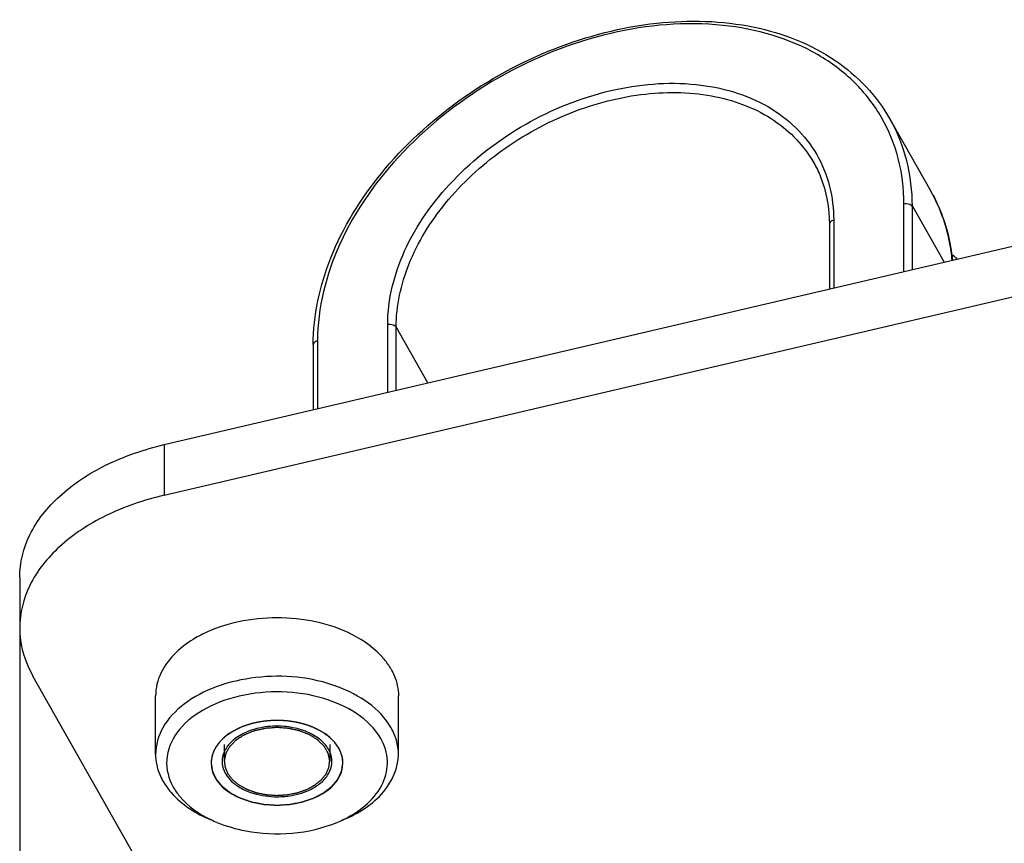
# Model space of a CAD drawing. Header units: millimetres. Extents: x 0 to 8410, y 0 to 5940.
# Tile 3 of 122: x 2666 to 2710, y 4137 to 4174. Entities that reach past the tile are written whole.
import ezdxf

# ---------------------------------------------------------------- set-up
doc = ezdxf.new("R2010")
doc.units = ezdxf.units.MM
doc.header["$LTSCALE"] = 462.55
doc.layers.get('0').update_dxf_attribs({"linetype": 'CONTINUOUS'})
for name, color, linetype in [('204102000021_DXF_DIMENSION', 7, 'CONTINUOUS'), ('304105000076DXF_CONTINUOUS_LINE', 7, 'CONTINUOUS'), ('304109000014DXF_CONTINUOUS_LINE', 7, 'CONTINUOUS'), ('501023000027DXF_CONTINUOUS_LINE', 7, 'CONTINUOUS')]:
    doc.layers.add(name, color=color, linetype=linetype)
doc.styles.get("Standard").update_dxf_attribs({"font": 'txt', "width": 0.7})
doc.dimstyles.new('DIMSTYLE_2', dxfattribs={"dimtxt": 65, "dimasz": 50, "dimexe": 1, "dimexo": 0, "dimgap": 1.625, "dimtad": 1, "dimdec": 0, "dimdsep": 46, "dimtxsty": 'Standard', "dimblk": '_FILLED', "dimblk1": '_FILLED', "dimblk2": '_FILLED', "dimcen": 0.09, "dimclrt": 5, "dimazin": 2, "dimtp": 0.5, "dimtm": 0.5, "dimtfac": 1, "dimtdec": 0, "dimtofl": 0, "dimtmove": 0, "dimatfit": 3, "dimldrblk": '_FILLED', "dimfxl": 0, "dimtolj": 1, "dimarcsym": 0})

# ---------------------------------------------------------------- blocks, each defined once
blk = doc.blocks.new('_FILLED')
at = {"color": 0, "linetype": 'ByBlock'}
blk.add_solid([(0, 0), (-1, 0.17), (-1, -0.17)], dxfattribs=at)
blk = doc.blocks.new('*D35')
at = {"layer": '204102000021_DXF_DIMENSION', "color": 2, "linetype": 'Continuous'}
for p, q in [((2665.588, 4148.689), (2665.588, 3811.174)), ((2945.767, 3876.758), (2945.767, 3811.174)), ((2665.588, 3821.174), (2805.677, 3821.174)), ((2945.767, 3821.174), (2805.677, 3821.174))]:
    blk.add_line(p, q, dxfattribs=at)
at = {"layer": '204102000021_DXF_DIMENSION', "color": 2, "linetype": 'Continuous', "xscale": 50, "yscale": 50, "zscale": 50, "rotation": 180}
blk.add_blockref('_FILLED', (2665.588, 3821.174), dxfattribs=at)
at = {"layer": '204102000021_DXF_DIMENSION', "color": 2, "linetype": 'Continuous', "xscale": 50, "yscale": 50, "zscale": 50}
blk.add_blockref('_FILLED', (2945.767, 3821.174), dxfattribs=at)

msp = doc.modelspace()

# ---------------------------------------------------------------- linework, layer by layer
at = {"layer": '304105000076DXF_CONTINUOUS_LINE', "color": 7, "linetype": 'Continuous'}
for p, q in [((2672.168, 4154.729), (2714.454, 4164.622)), ((2672.168, 4152.431), (2714.454, 4162.324)), ((2665.588, 4148.689), (2665.588, 4146.391)), ((2670.847, 4135.97), (2666.191, 4144.193)), ((2671.773, 4140.628), (2671.773, 4143.294)), ((2682.823, 4140.628), (2682.823, 4143.294))]:
    msp.add_line(p, q, dxfattribs=at)
at = {"layer": '304105000076DXF_CONTINUOUS_LINE', "color": 9, "linetype": 'Continuous'}
msp.add_line((2672.168, 4154.729), (2672.168, 4152.431), dxfattribs=at)
at = {"layer": '304105000076DXF_CONTINUOUS_LINE', "color": 7, "linetype": 'Continuous'}
for centre, radius, start, end in [((2675.487, 4142.375), 4.014, 132.1409, 133.6202), ((2677.05, 4138.542), 3.598, 109.9019, 112.6159), ((2677.547, 4138.542), 3.598, 67.3841, 70.0981), ((2676.75, 4142.782), 5.683, 244.3575, 247.3891), ((2677.851, 4142.772), 5.673, 292.6065, 295.6537)]:
    msp.add_arc(centre, radius, start, end, dxfattribs=at)
for points, knots in [([(2665.588, 4148.689), (2665.588, 4149.352), (2665.949, 4150.765), (2667.396, 4152.545), (2669.542, 4153.932), (2671.25, 4154.515), (2672.168, 4154.729)], [0, 0, 0, 0, 0.207884, 0.439108, 0.704162, 1, 1, 1, 1]), ([(2672.168, 4152.431), (2671.25, 4152.216), (2669.542, 4151.633), (2667.396, 4150.247), (2665.949, 4148.467), (2665.588, 4147.054), (2665.588, 4146.391)], [0, 0, 0, 0, 0.295838, 0.560892, 0.792116, 1, 1, 1, 1]), ([(2680.7, 4146.093), (2679.663, 4146.613), (2677.302, 4147.077), (2674.941, 4146.615), (2673.903, 4146.096)], [0, 0, 0, 0, 0.49993, 1, 1, 1, 1]), ([(2665.588, 4146.391), (2665.588, 4146.204), (2665.64, 4145.439), (2665.907, 4144.695), (2666.191, 4144.193)], [0, 0, 0, 0, 0.244703, 1, 1, 1, 1]), ([(2673.903, 4146.096), (2673.799, 4146.044), (2673.406, 4145.832), (2673.038, 4145.572), (2672.794, 4145.351)], [0, 0, 0, 0, 0.261688, 1, 1, 1, 1]), ([(2682.49, 4144.509), (2682.4, 4144.669), (2681.936, 4145.33), (2681.254, 4145.814), (2680.7, 4146.093)], [0, 0, 0, 0, 0.228268, 1, 1, 1, 1]), ([(2672.718, 4145.28), (2672.433, 4145.009), (2671.959, 4144.405), (2671.773, 4143.65), (2671.773, 4143.294)], [0, 0, 0, 0, 0.52539, 1, 1, 1, 1]), ([(2682.49, 4144.509), (2682.544, 4144.414), (2682.731, 4144.035), (2682.823, 4143.607), (2682.823, 4143.294)], [0, 0, 0, 0, 0.259362, 1, 1, 1, 1]), ([(2682.49, 4141.843), (2681.988, 4142.731), (2679.894, 4144.068), (2676.954, 4144.327), (2674.568, 4143.797), (2673.08, 4143.029), (2672.043, 4141.956), (2671.773, 4141.048), (2671.773, 4140.628)], [0, 0, 0, 0, 0.234983, 0.522609, 0.664802, 0.793041, 0.903289, 1, 1, 1, 1]), ([(2682.02, 4141.35), (2681.499, 4142.271), (2679.831, 4143.214), (2677.52, 4143.549), (2675.609, 4143.373), (2673.936, 4142.752), (2672.698, 4141.752), (2672.131, 4140.41), (2672.366, 4139.512), (2672.576, 4139.141)], [0, 0, 0, 0, 0.244505, 0.393024, 0.543039, 0.681644, 0.800418, 0.901325, 1, 1, 1, 1]), ([(2675.666, 4141.864), (2675.29, 4141.707), (2674.633, 4141.312), (2674.298, 4140.576), (2674.298, 4140.245)], [0, 0, 0, 0, 0.552462, 1, 1, 1, 1]), ([(2680.298, 4140.245), (2680.298, 4140.576), (2679.964, 4141.312), (2679.306, 4141.707), (2678.93, 4141.864)], [0, 0, 0, 0, 0.447538, 1, 1, 1, 1]), ([(2682.823, 4140.628), (2682.823, 4140.941), (2682.731, 4141.369), (2682.544, 4141.748), (2682.49, 4141.843)], [0, 0, 0, 0, 0.740573, 1, 1, 1, 1]), ([(2680.307, 4137.658), (2680.708, 4137.851), (2681.42, 4138.303), (2682.173, 4139.247), (2682.416, 4140.349), (2682.193, 4141.045), (2682.02, 4141.35)], [0, 0, 0, 0, 0.291106, 0.543514, 0.770291, 1, 1, 1, 1]), ([(2671.773, 4140.628), (2671.773, 4140.316), (2671.865, 4139.888), (2672.053, 4139.509), (2672.107, 4139.414)], [0, 0, 0, 0, 0.740573, 1, 1, 1, 1]), ([(2680.304, 4137.649), (2680.997, 4137.937), (2682.207, 4138.664), (2682.823, 4140.021), (2682.823, 4140.628)], [0, 0, 0, 0, 0.552473, 1, 1, 1, 1]), ([(2672.107, 4139.414), (2672.212, 4139.228), (2672.771, 4138.456), (2673.616, 4137.931), (2674.293, 4137.649)], [0, 0, 0, 0, 0.225363, 1, 1, 1, 1]), ([(2672.576, 4139.141), (2672.662, 4138.99), (2673.104, 4138.364), (2673.76, 4137.913), (2674.29, 4137.658)], [0, 0, 0, 0, 0.227561, 1, 1, 1, 1]), ([(2674.565, 4137.535), (2674.985, 4137.36), (2676.764, 4136.848), (2678.747, 4137), (2680.032, 4137.535)], [0, 0, 0, 0, 0.246213, 1, 1, 1, 1])]:
    msp.add_open_spline(points, degree=3, knots=knots, dxfattribs=at)
for points in [[(2678.771, 4141.925), (2677.848, 4142.26), (2676.749, 4142.26), (2675.825, 4141.925)], [(2674.298, 4140.245), (2674.298, 4139.057), (2677.298, 4137.578), (2680.298, 4139.057), (2680.298, 4140.245)]]:
    msp.add_open_spline(points, degree=3, dxfattribs=at)
at = {"layer": '304105000076DXF_CONTINUOUS_LINE', "color": 2, "linetype": 'Continuous'}
for points, knots in [([(2676.526, 4142.109), (2676.512, 4142.106), (2676.484, 4142.101), (2676.45, 4142.095), (2676.422, 4142.09), (2676.393, 4142.084), (2676.355, 4142.076), (2676.311, 4142.066), (2676.266, 4142.056), (2676.23, 4142.047), (2676.201, 4142.04), (2676.178, 4142.034), (2676.159, 4142.029), (2676.132, 4142.022), (2676.105, 4142.014), (2676.079, 4142.007), (2676.051, 4141.999), (2676.016, 4141.988), (2675.973, 4141.975), (2675.917, 4141.957), (2675.874, 4141.942), (2675.846, 4141.933)], [0, 0, 0, 0, 0.0625, 0.125, 0.15625, 0.1875, 0.25, 0.3125, 0.375, 0.4375, 0.46875, 0.5, 0.53125, 0.5625, 0.625, 0.65625, 0.6875, 0.75, 0.8125, 0.875, 1, 1, 1, 1]), ([(2677.303, 4142.174), (2677.288, 4142.174), (2677.256, 4142.173), (2677.217, 4142.173), (2677.186, 4142.172), (2677.152, 4142.171), (2677.11, 4142.169), (2677.067, 4142.168), (2677.034, 4142.166), (2677.003, 4142.164), (2676.972, 4142.162), (2676.94, 4142.16), (2676.917, 4142.158), (2676.892, 4142.156), (2676.858, 4142.152), (2676.825, 4142.149), (2676.79, 4142.146), (2676.759, 4142.142), (2676.721, 4142.137), (2676.682, 4142.133), (2676.651, 4142.128), (2676.617, 4142.123), (2676.576, 4142.117), (2676.543, 4142.111), (2676.526, 4142.109)], [0, 0, 0, 0, 0.0625, 0.125, 0.15625, 0.1875, 0.25, 0.3125, 0.34375, 0.375, 0.4375, 0.46875, 0.5, 0.53125, 0.5625, 0.625, 0.65625, 0.6875, 0.75, 0.8125, 0.84375, 0.875, 0.9375, 1, 1, 1, 1]), ([(2678.078, 4142.108), (2678.048, 4142.112), (2678.002, 4142.12), (2677.941, 4142.129), (2677.895, 4142.135), (2677.856, 4142.14), (2677.825, 4142.144), (2677.791, 4142.147), (2677.757, 4142.151), (2677.724, 4142.154), (2677.698, 4142.157), (2677.675, 4142.158), (2677.644, 4142.161), (2677.613, 4142.163), (2677.582, 4142.165), (2677.548, 4142.167), (2677.506, 4142.169), (2677.455, 4142.171), (2677.387, 4142.173), (2677.337, 4142.173), (2677.303, 4142.174)], [0, 0, 0, 0, 0.125, 0.1875, 0.25, 0.3125, 0.34375, 0.375, 0.4375, 0.46875, 0.5, 0.53125, 0.5625, 0.625, 0.65625, 0.6875, 0.75, 0.8125, 0.875, 1, 1, 1, 1]), ([(2678.751, 4141.933), (2678.738, 4141.937), (2678.712, 4141.946), (2678.68, 4141.957), (2678.655, 4141.965), (2678.628, 4141.974), (2678.592, 4141.985), (2678.556, 4141.996), (2678.528, 4142.004), (2678.502, 4142.011), (2678.476, 4142.019), (2678.449, 4142.026), (2678.43, 4142.032), (2678.407, 4142.037), (2678.378, 4142.044), (2678.349, 4142.051), (2678.319, 4142.059), (2678.292, 4142.065), (2678.264, 4142.071), (2678.237, 4142.077), (2678.22, 4142.08), (2678.207, 4142.083), (2678.191, 4142.086), (2678.164, 4142.091), (2678.125, 4142.099), (2678.094, 4142.105), (2678.078, 4142.108)], [0, 0, 0, 0, 0.0625, 0.125, 0.15625, 0.1875, 0.25, 0.3125, 0.34375, 0.375, 0.4375, 0.46875, 0.5, 0.53125, 0.5625, 0.625, 0.65625, 0.6875, 0.75, 0.78125, 0.8125, 0.828125, 0.84375, 0.875, 0.9375, 1, 1, 1, 1]), ([(2675.674, 4141.867), (2675.625, 4141.843), (2675.552, 4141.807), (2675.455, 4141.759), (2675.394, 4141.729), (2675.345, 4141.705), (2675.315, 4141.689), (2675.293, 4141.679), (2675.281, 4141.673), (2675.271, 4141.665), (2675.257, 4141.656), (2675.225, 4141.634), (2675.177, 4141.601), (2675.113, 4141.557), (2675.049, 4141.512), (2675, 4141.479), (2674.968, 4141.457), (2674.955, 4141.448), (2674.944, 4141.441), (2674.935, 4141.432), (2674.92, 4141.417), (2674.898, 4141.396), (2674.864, 4141.363), (2674.821, 4141.321), (2674.777, 4141.279), (2674.743, 4141.245), (2674.717, 4141.22), (2674.695, 4141.199), (2674.68, 4141.184), (2674.672, 4141.175), (2674.664, 4141.169), (2674.66, 4141.162), (2674.654, 4141.153), (2674.643, 4141.138), (2674.628, 4141.115), (2674.609, 4141.088), (2674.584, 4141.052), (2674.553, 4141.007), (2674.522, 4140.962), (2674.497, 4140.925), (2674.481, 4140.903), (2674.47, 4140.887), (2674.464, 4140.878), (2674.461, 4140.868), (2674.456, 4140.856), (2674.444, 4140.827), (2674.427, 4140.783), (2674.403, 4140.724), (2674.38, 4140.665), (2674.362, 4140.621), (2674.35, 4140.592), (2674.346, 4140.58), (2674.341, 4140.57), (2674.339, 4140.56), (2674.337, 4140.543), (2674.334, 4140.517), (2674.329, 4140.477), (2674.322, 4140.427), (2674.312, 4140.346), (2674.304, 4140.286), (2674.298, 4140.245)], [0, 0, 0, 0, 0.0625, 0.09375, 0.125, 0.140625, 0.15625, 0.164062, 0.167969, 0.171875, 0.179688, 0.1875, 0.21875, 0.25, 0.28125, 0.3125, 0.320312, 0.328125, 0.332031, 0.335938, 0.34375, 0.359375, 0.375, 0.40625, 0.4375, 0.453125, 0.46875, 0.484375, 0.492188, 0.496094, 0.5, 0.503906, 0.507812, 0.515625, 0.53125, 0.546875, 0.5625, 0.59375, 0.625, 0.640625, 0.65625, 0.664062, 0.667969, 0.671875, 0.679688, 0.6875, 0.71875, 0.75, 0.78125, 0.8125, 0.820312, 0.828125, 0.832031, 0.835938, 0.84375, 0.859375, 0.875, 0.90625, 0.9375, 1, 1, 1, 1]), ([(2675.846, 4141.933), (2675.833, 4141.928), (2675.805, 4141.918), (2675.771, 4141.905), (2675.744, 4141.895), (2675.727, 4141.888), (2675.716, 4141.884), (2675.709, 4141.881), (2675.699, 4141.877), (2675.688, 4141.872), (2675.679, 4141.869), (2675.674, 4141.867)], [0, 0, 0, 0, 0.25, 0.5, 0.625, 0.75, 0.8125, 0.84375, 0.875, 0.9375, 1, 1, 1, 1]), ([(2678.923, 4141.867), (2678.909, 4141.872), (2678.883, 4141.883), (2678.849, 4141.896), (2678.822, 4141.906), (2678.805, 4141.913), (2678.794, 4141.917), (2678.786, 4141.92), (2678.776, 4141.924), (2678.765, 4141.928), (2678.755, 4141.931), (2678.751, 4141.933)], [0, 0, 0, 0, 0.25, 0.5, 0.625, 0.75, 0.8125, 0.84375, 0.875, 0.9375, 1, 1, 1, 1]), ([(2680.298, 4140.245), (2680.293, 4140.285), (2680.286, 4140.344), (2680.276, 4140.423), (2680.269, 4140.472), (2680.264, 4140.511), (2680.261, 4140.536), (2680.259, 4140.553), (2680.257, 4140.563), (2680.253, 4140.573), (2680.249, 4140.585), (2680.237, 4140.614), (2680.22, 4140.658), (2680.196, 4140.717), (2680.173, 4140.776), (2680.156, 4140.819), (2680.145, 4140.849), (2680.14, 4140.861), (2680.136, 4140.871), (2680.13, 4140.88), (2680.119, 4140.896), (2680.103, 4140.919), (2680.078, 4140.956), (2680.046, 4141.002), (2680.015, 4141.049), (2679.989, 4141.086), (2679.97, 4141.113), (2679.954, 4141.136), (2679.943, 4141.152), (2679.937, 4141.162), (2679.933, 4141.169), (2679.926, 4141.175), (2679.918, 4141.183), (2679.903, 4141.197), (2679.882, 4141.218), (2679.856, 4141.243), (2679.823, 4141.276), (2679.781, 4141.317), (2679.738, 4141.358), (2679.705, 4141.391), (2679.683, 4141.412), (2679.669, 4141.427), (2679.66, 4141.435), (2679.649, 4141.442), (2679.636, 4141.451), (2679.604, 4141.473), (2679.556, 4141.507), (2679.492, 4141.551), (2679.428, 4141.595), (2679.38, 4141.629), (2679.348, 4141.651), (2679.334, 4141.66), (2679.324, 4141.668), (2679.312, 4141.674), (2679.29, 4141.685), (2679.259, 4141.7), (2679.209, 4141.725), (2679.147, 4141.756), (2679.047, 4141.805), (2678.972, 4141.842), (2678.923, 4141.867)], [0, 0, 0, 0, 0.0625, 0.09375, 0.125, 0.140625, 0.15625, 0.164062, 0.167969, 0.171875, 0.179688, 0.1875, 0.21875, 0.25, 0.28125, 0.3125, 0.320312, 0.328125, 0.332031, 0.335938, 0.34375, 0.359375, 0.375, 0.40625, 0.4375, 0.453125, 0.46875, 0.484375, 0.492188, 0.496094, 0.5, 0.503906, 0.507812, 0.515625, 0.53125, 0.546875, 0.5625, 0.59375, 0.625, 0.640625, 0.65625, 0.664062, 0.667969, 0.671875, 0.679688, 0.6875, 0.71875, 0.75, 0.78125, 0.8125, 0.820312, 0.828125, 0.832031, 0.835938, 0.84375, 0.859375, 0.875, 0.90625, 0.9375, 1, 1, 1, 1]), ([(2674.298, 4140.245), (2674.303, 4140.214), (2674.313, 4140.152), (2674.325, 4140.074), (2674.334, 4140.011), (2674.34, 4139.972), (2674.345, 4139.941), (2674.348, 4139.918), (2674.351, 4139.898), (2674.353, 4139.885), (2674.355, 4139.877), (2674.355, 4139.871), (2674.358, 4139.865), (2674.362, 4139.858), (2674.368, 4139.845), (2674.377, 4139.826), (2674.387, 4139.803), (2674.401, 4139.773), (2674.419, 4139.736), (2674.44, 4139.691), (2674.461, 4139.646), (2674.479, 4139.608), (2674.493, 4139.578), (2674.504, 4139.556), (2674.512, 4139.537), (2674.518, 4139.524), (2674.522, 4139.516), (2674.524, 4139.51), (2674.529, 4139.505), (2674.535, 4139.498), (2674.545, 4139.486), (2674.559, 4139.469), (2674.576, 4139.448), (2674.599, 4139.421), (2674.628, 4139.386), (2674.662, 4139.344), (2674.697, 4139.303), (2674.725, 4139.268), (2674.748, 4139.241), (2674.765, 4139.22), (2674.78, 4139.203), (2674.79, 4139.19), (2674.795, 4139.184), (2674.799, 4139.178), (2674.806, 4139.174), (2674.813, 4139.167), (2674.827, 4139.157), (2674.847, 4139.141), (2674.87, 4139.123), (2674.902, 4139.098), (2674.941, 4139.067), (2674.988, 4139.03), (2675.036, 4138.993), (2675.083, 4138.956), (2675.122, 4138.925), (2675.149, 4138.903), (2675.165, 4138.891), (2675.176, 4138.881), (2675.191, 4138.875), (2675.21, 4138.864), (2675.243, 4138.847), (2675.29, 4138.822), (2675.347, 4138.792), (2675.403, 4138.762), (2675.46, 4138.733), (2675.516, 4138.703), (2675.564, 4138.678), (2675.596, 4138.66), (2675.615, 4138.651), (2675.629, 4138.642), (2675.646, 4138.638), (2675.667, 4138.63), (2675.705, 4138.617), (2675.758, 4138.599), (2675.823, 4138.576), (2675.887, 4138.554), (2675.952, 4138.532), (2676.016, 4138.51), (2676.07, 4138.491), (2676.108, 4138.478), (2676.129, 4138.471), (2676.145, 4138.465), (2676.163, 4138.462), (2676.186, 4138.457), (2676.227, 4138.449), (2676.285, 4138.438), (2676.355, 4138.424), (2676.425, 4138.41), (2676.495, 4138.396), (2676.565, 4138.383), (2676.624, 4138.371), (2676.665, 4138.363), (2676.688, 4138.359), (2676.705, 4138.354), (2676.724, 4138.354), (2676.749, 4138.352), (2676.792, 4138.35), (2676.854, 4138.346), (2676.928, 4138.341), (2677.002, 4138.336), (2677.076, 4138.331), (2677.15, 4138.327), (2677.212, 4138.323), (2677.255, 4138.32), (2677.28, 4138.318), (2677.298, 4138.316), (2677.317, 4138.318), (2677.341, 4138.32), (2677.383, 4138.323), (2677.444, 4138.326), (2677.517, 4138.331), (2677.59, 4138.335), (2677.663, 4138.34), (2677.735, 4138.345), (2677.796, 4138.349), (2677.839, 4138.351), (2677.863, 4138.353), (2677.881, 4138.353), (2677.899, 4138.357), (2677.922, 4138.362), (2677.963, 4138.37), (2678.021, 4138.381), (2678.091, 4138.395), (2678.161, 4138.408), (2678.231, 4138.422), (2678.301, 4138.435), (2678.36, 4138.447), (2678.401, 4138.455), (2678.424, 4138.459), (2678.442, 4138.462), (2678.458, 4138.468), (2678.479, 4138.475), (2678.517, 4138.488), (2678.571, 4138.507), (2678.635, 4138.529), (2678.7, 4138.551), (2678.765, 4138.573), (2678.829, 4138.595), (2678.883, 4138.614), (2678.921, 4138.626), (2678.942, 4138.634), (2678.959, 4138.639), (2678.973, 4138.647), (2678.992, 4138.657), (2679.026, 4138.675), (2679.074, 4138.7), (2679.131, 4138.73), (2679.189, 4138.761), (2679.247, 4138.791), (2679.295, 4138.816), (2679.333, 4138.836), (2679.362, 4138.852), (2679.386, 4138.864), (2679.403, 4138.873), (2679.412, 4138.878), (2679.42, 4138.882), (2679.425, 4138.887), (2679.433, 4138.892), (2679.447, 4138.903), (2679.466, 4138.918), (2679.489, 4138.936), (2679.52, 4138.961), (2679.559, 4138.991), (2679.606, 4139.027), (2679.652, 4139.064), (2679.691, 4139.094), (2679.722, 4139.118), (2679.745, 4139.136), (2679.764, 4139.152), (2679.778, 4139.162), (2679.785, 4139.168), (2679.792, 4139.173), (2679.796, 4139.178), (2679.801, 4139.185), (2679.811, 4139.197), (2679.826, 4139.214), (2679.843, 4139.235), (2679.866, 4139.263), (2679.895, 4139.297), (2679.93, 4139.339), (2679.964, 4139.38), (2679.993, 4139.415), (2680.016, 4139.442), (2680.033, 4139.463), (2680.048, 4139.48), (2680.058, 4139.492), (2680.064, 4139.499), (2680.068, 4139.504), (2680.071, 4139.51), (2680.074, 4139.518), (2680.08, 4139.531), (2680.089, 4139.549), (2680.1, 4139.572), (2680.114, 4139.602), (2680.132, 4139.639), (2680.154, 4139.684), (2680.175, 4139.729), (2680.193, 4139.767), (2680.207, 4139.797), (2680.218, 4139.819), (2680.227, 4139.838), (2680.233, 4139.851), (2680.236, 4139.859), (2680.24, 4139.864), (2680.24, 4139.87), (2680.241, 4139.878), (2680.243, 4139.892), (2680.247, 4139.912), (2680.25, 4139.936), (2680.255, 4139.968), (2680.261, 4140.007), (2680.271, 4140.071), (2680.284, 4140.15), (2680.293, 4140.214), (2680.298, 4140.245)], [0, 0, 0, 0, 0.015625, 0.03125, 0.039062, 0.046875, 0.050781, 0.054688, 0.058594, 0.060547, 0.061523, 0.0625, 0.063477, 0.064453, 0.066406, 0.070312, 0.074219, 0.078125, 0.085938, 0.09375, 0.101562, 0.109375, 0.113281, 0.117188, 0.121094, 0.123047, 0.124023, 0.125, 0.125977, 0.126953, 0.128906, 0.132812, 0.136719, 0.140625, 0.148438, 0.15625, 0.164062, 0.171875, 0.175781, 0.179688, 0.183594, 0.185547, 0.186523, 0.1875, 0.188477, 0.189453, 0.191406, 0.195312, 0.199219, 0.203125, 0.210938, 0.21875, 0.226562, 0.234375, 0.242188, 0.246094, 0.248047, 0.25, 0.251953, 0.253906, 0.257812, 0.265625, 0.273438, 0.28125, 0.289062, 0.296875, 0.304688, 0.308594, 0.310547, 0.3125, 0.314453, 0.316406, 0.320312, 0.328125, 0.335938, 0.34375, 0.351562, 0.359375, 0.367188, 0.371094, 0.373047, 0.375, 0.376953, 0.378906, 0.382812, 0.390625, 0.398438, 0.40625, 0.414062, 0.421875, 0.429688, 0.433594, 0.435547, 0.4375, 0.439453, 0.441406, 0.445312, 0.453125, 0.460938, 0.46875, 0.476562, 0.484375, 0.492188, 0.496094, 0.498047, 0.5, 0.501953, 0.503906, 0.507812, 0.515625, 0.523438, 0.53125, 0.539062, 0.546875, 0.554688, 0.558594, 0.560547, 0.5625, 0.564453, 0.566406, 0.570312, 0.578125, 0.585938, 0.59375, 0.601562, 0.609375, 0.617188, 0.621094, 0.623047, 0.625, 0.626953, 0.628906, 0.632812, 0.640625, 0.648438, 0.65625, 0.664062, 0.671875, 0.679688, 0.683594, 0.685547, 0.6875, 0.689453, 0.691406, 0.695312, 0.703125, 0.710938, 0.71875, 0.726562, 0.734375, 0.738281, 0.742188, 0.746094, 0.748047, 0.749023, 0.75, 0.750977, 0.751953, 0.753906, 0.757812, 0.761719, 0.765625, 0.773438, 0.78125, 0.789062, 0.796875, 0.800781, 0.804688, 0.808594, 0.810547, 0.811523, 0.8125, 0.813477, 0.814453, 0.816406, 0.820312, 0.824219, 0.828125, 0.835938, 0.84375, 0.851562, 0.859375, 0.863281, 0.867188, 0.871094, 0.873047, 0.874023, 0.875, 0.875977, 0.876953, 0.878906, 0.882812, 0.886719, 0.890625, 0.898438, 0.90625, 0.914062, 0.921875, 0.925781, 0.929688, 0.933594, 0.935547, 0.936523, 0.9375, 0.938477, 0.939453, 0.941406, 0.945312, 0.949219, 0.953125, 0.960938, 0.96875, 0.984375, 1, 1, 1, 1])]:
    msp.add_open_spline(points, degree=3, knots=knots, dxfattribs=at)
at = {"layer": '304109000014DXF_CONTINUOUS_LINE', "color": 7, "linetype": 'Continuous'}
for p, q in [((2705.204, 4169.537), (2707.051, 4166.275)), ((2702.435, 4164.767), (2702.435, 4161.811)), ((2678.943, 4159.271), (2678.943, 4156.314))]:
    msp.add_line(p, q, dxfattribs=at)
at = {"layer": '304109000014DXF_CONTINUOUS_LINE', "color": 9, "linetype": 'Continuous'}
for p, q in [((2705.828, 4162.604), (2705.828, 4165.695)), ((2706.212, 4165.58), (2707.655, 4163.032)), ((2706.212, 4162.694), (2706.212, 4165.58)), ((2702.633, 4164.948), (2702.633, 4161.857)), ((2682.335, 4157.108), (2682.335, 4160.199)), ((2682.72, 4160.084), (2684.163, 4157.536)), ((2682.72, 4157.198), (2682.72, 4160.084)), ((2679.14, 4159.452), (2679.14, 4156.361))]:
    msp.add_line(p, q, dxfattribs=at)
at = {"layer": '304109000014DXF_CONTINUOUS_LINE', "color": 7, "linetype": 'Continuous'}
msp.add_arc((2702.79, 4156.793), 8.406, 49.5211, 51.7171, dxfattribs=at)
for points, knots in [([(2678.943, 4159.271), (2678.943, 4160.618), (2679.581, 4163.471), (2681.96, 4167.307), (2685.494, 4170.569), (2689.803, 4172.921), (2694.43, 4174.117), (2698.903, 4174.006), (2702.76, 4172.529), (2704.601, 4170.603), (2705.204, 4169.537)], [0, 0, 0, 0, 0.114795, 0.242249, 0.379531, 0.520143, 0.656478, 0.782366, 0.895622, 1, 1, 1, 1]), ([(2701.724, 4167.566), (2701.841, 4167.359), (2702.262, 4166.485), (2702.435, 4165.498), (2702.435, 4164.767)], [0, 0, 0, 0, 0.245233, 1, 1, 1, 1]), ([(2707.051, 4166.275), (2707.186, 4166.037), (2707.68, 4165.046), (2707.954, 4163.95), (2708.035, 4163.122)], [0, 0, 0, 0, 0.247632, 1, 1, 1, 1])]:
    msp.add_open_spline(points, degree=3, knots=knots, dxfattribs=at)
at = {"layer": '304109000014DXF_CONTINUOUS_LINE', "color": 9, "linetype": 'Continuous'}
for points, knots in [([(2705.828, 4165.695), (2705.828, 4166.388), (2705.666, 4167.759), (2704.893, 4169.668), (2703.626, 4171.295), (2701.3, 4173.039), (2697.408, 4174.137), (2692.299, 4173.675), (2687.253, 4171.651), (2682.951, 4168.333), (2679.972, 4164.174), (2679.14, 4160.957), (2679.14, 4159.452)], [0, 0, 0, 0, 0.054062, 0.106396, 0.158785, 0.212992, 0.330922, 0.464106, 0.606991, 0.749723, 0.882514, 1, 1, 1, 1]), ([(2682.335, 4160.199), (2682.335, 4161.344), (2682.968, 4163.791), (2685.234, 4166.954), (2688.506, 4169.477), (2692.343, 4171.019), (2696.231, 4171.364), (2699.682, 4170.405), (2702.124, 4168.094), (2702.633, 4165.976), (2702.633, 4164.948)], [0, 0, 0, 0, 0.117702, 0.250737, 0.393732, 0.53688, 0.670309, 0.788456, 0.894331, 1, 1, 1, 1]), ([(2682.72, 4160.084), (2682.72, 4161.054), (2683.183, 4163.114), (2684.907, 4165.887), (2687.471, 4168.254), (2690.6, 4169.964), (2693.957, 4170.836), (2697.192, 4170.762), (2699.97, 4169.706), (2701.292, 4168.327), (2701.724, 4167.566)], [0, 0, 0, 0, 0.114296, 0.241947, 0.37983, 0.521171, 0.658104, 0.784163, 0.896866, 1, 1, 1, 1]), ([(2706.212, 4165.58), (2706.212, 4166.278), (2706.052, 4167.657), (2705.537, 4168.949), (2705.204, 4169.537)], [0, 0, 0, 0, 0.508113, 1, 1, 1, 1]), ([(2708.023, 4163.12), (2707.997, 4163.401), (2707.843, 4164.496), (2707.457, 4165.559), (2707.051, 4166.275)], [0, 0, 0, 0, 0.255494, 1, 1, 1, 1]), ([(2705.828, 4165.695), (2705.865, 4165.704), (2706, 4165.718), (2706.163, 4165.666), (2706.212, 4165.58)], [0, 0, 0, 0, 0.281194, 1, 1, 1, 1]), ([(2702.633, 4164.948), (2702.605, 4164.942), (2702.519, 4164.914), (2702.435, 4164.831), (2702.435, 4164.767)], [0, 0, 0, 0, 0.30539, 1, 1, 1, 1]), ([(2682.335, 4160.199), (2682.373, 4160.208), (2682.508, 4160.222), (2682.671, 4160.17), (2682.72, 4160.084)], [0, 0, 0, 0, 0.281194, 1, 1, 1, 1]), ([(2679.14, 4159.452), (2679.113, 4159.445), (2679.027, 4159.418), (2678.943, 4159.335), (2678.943, 4159.271)], [0, 0, 0, 0, 0.30539, 1, 1, 1, 1])]:
    msp.add_open_spline(points, degree=3, knots=knots, dxfattribs=at)
at = {"layer": '501023000027DXF_CONTINUOUS_LINE', "color": 2, "linetype": 'Continuous'}
for p, q in [((2674.898, 4141.076), (2674.898, 4140.307)), ((2679.698, 4141.076), (2679.698, 4140.307))]:
    msp.add_line(p, q, dxfattribs=at)
at = {"layer": '501023000027DXF_CONTINUOUS_LINE', "color": 7, "linetype": 'Continuous'}
for centre, radius, start, end in [((2675.925, 4140.287), 1.129, 160.4399, 162.9783), ((2678.672, 4140.287), 1.129, 17.0218, 19.5582), ((2676.985, 4141.478), 2.728, 241.2338, 247.4491), ((2677.612, 4141.478), 2.728, 292.5508, 298.7662)]:
    msp.add_arc(centre, radius, start, end, dxfattribs=at)
for points, knots in [([(2677.298, 4141.914), (2677.022, 4141.914), (2676.483, 4141.857), (2675.753, 4141.607), (2675.177, 4141.215), (2674.927, 4140.85), (2674.861, 4140.664)], [0, 0, 0, 0, 0.287634, 0.557023, 0.795092, 1, 1, 1, 1]), ([(2679.736, 4140.664), (2679.67, 4140.85), (2679.419, 4141.215), (2678.844, 4141.607), (2678.113, 4141.857), (2677.575, 4141.914), (2677.298, 4141.914)], [0, 0, 0, 0, 0.204908, 0.442975, 0.712365, 1, 1, 1, 1]), ([(2674.845, 4140.617), (2674.804, 4140.482), (2674.774, 4140.187), (2674.92, 4139.753), (2675.231, 4139.37), (2675.514, 4139.173), (2675.672, 4139.086)], [0, 0, 0, 0, 0.225697, 0.457121, 0.712456, 1, 1, 1, 1]), ([(2678.925, 4139.086), (2679.083, 4139.173), (2679.365, 4139.37), (2679.677, 4139.753), (2679.823, 4140.187), (2679.793, 4140.482), (2679.751, 4140.617)], [0, 0, 0, 0, 0.287544, 0.542879, 0.774303, 1, 1, 1, 1]), ([(2675.938, 4138.958), (2676.041, 4138.916), (2676.479, 4138.762), (2676.947, 4138.7), (2677.298, 4138.7)], [0, 0, 0, 0, 0.240222, 1, 1, 1, 1]), ([(2677.298, 4138.7), (2677.418, 4138.7), (2677.88, 4138.721), (2678.341, 4138.826), (2678.658, 4138.958)], [0, 0, 0, 0, 0.258162, 1, 1, 1, 1])]:
    msp.add_open_spline(points, degree=3, knots=knots, dxfattribs=at)
at = {"layer": '501023000027DXF_CONTINUOUS_LINE', "color": 2, "linetype": 'Continuous'}
for points, knots in [([(2677.298, 4141.849), (2677.26, 4141.847), (2677.184, 4141.841), (2677.069, 4141.833), (2676.974, 4141.826), (2676.898, 4141.821), (2676.85, 4141.818), (2676.812, 4141.815), (2676.773, 4141.813), (2676.728, 4141.802), (2676.674, 4141.79), (2676.601, 4141.774), (2676.528, 4141.758), (2676.456, 4141.742), (2676.401, 4141.73), (2676.356, 4141.72), (2676.319, 4141.712), (2676.297, 4141.707), (2676.278, 4141.703), (2676.262, 4141.697), (2676.233, 4141.685), (2676.174, 4141.662), (2676.091, 4141.629), (2676.008, 4141.597), (2675.942, 4141.57), (2675.9, 4141.554), (2675.867, 4141.541), (2675.842, 4141.531), (2675.821, 4141.523), (2675.808, 4141.514), (2675.787, 4141.501), (2675.756, 4141.482), (2675.701, 4141.447), (2675.632, 4141.404), (2675.564, 4141.361), (2675.515, 4141.331), (2675.488, 4141.314), (2675.471, 4141.303), (2675.457, 4141.294), (2675.443, 4141.286), (2675.43, 4141.272), (2675.414, 4141.257), (2675.393, 4141.236), (2675.366, 4141.209), (2675.324, 4141.167), (2675.281, 4141.125), (2675.239, 4141.083), (2675.207, 4141.052), (2675.18, 4141.025), (2675.162, 4141.007), (2675.151, 4140.996), (2675.145, 4140.985), (2675.137, 4140.97), (2675.123, 4140.947), (2675.107, 4140.918), (2675.087, 4140.883), (2675.06, 4140.837), (2675.033, 4140.791), (2675.007, 4140.744), (2674.99, 4140.716), (2674.978, 4140.695), (2674.973, 4140.685), (2674.969, 4140.679), (2674.968, 4140.673), (2674.967, 4140.665), (2674.964, 4140.653), (2674.96, 4140.631), (2674.953, 4140.6), (2674.943, 4140.55), (2674.93, 4140.488), (2674.914, 4140.414), (2674.904, 4140.364), (2674.899, 4140.339)], [0, 0, 0, 0, 0.03125, 0.0625, 0.09375, 0.109375, 0.125, 0.132812, 0.140625, 0.15625, 0.171875, 0.1875, 0.21875, 0.234375, 0.25, 0.265625, 0.273438, 0.28125, 0.285156, 0.289062, 0.296875, 0.3125, 0.34375, 0.375, 0.390625, 0.40625, 0.414062, 0.421875, 0.429688, 0.433594, 0.4375, 0.453125, 0.46875, 0.5, 0.53125, 0.546875, 0.554688, 0.5625, 0.566406, 0.570312, 0.578125, 0.585938, 0.59375, 0.609375, 0.625, 0.65625, 0.671875, 0.6875, 0.703125, 0.710938, 0.714844, 0.71875, 0.726562, 0.734375, 0.75, 0.765625, 0.78125, 0.8125, 0.828125, 0.84375, 0.851562, 0.855469, 0.857422, 0.859375, 0.863281, 0.867188, 0.875, 0.890625, 0.90625, 0.9375, 0.96875, 1, 1, 1, 1]), ([(2679.698, 4140.339), (2679.693, 4140.364), (2679.683, 4140.412), (2679.668, 4140.486), (2679.655, 4140.547), (2679.645, 4140.596), (2679.639, 4140.627), (2679.635, 4140.648), (2679.632, 4140.66), (2679.63, 4140.668), (2679.63, 4140.674), (2679.626, 4140.68), (2679.62, 4140.69), (2679.609, 4140.71), (2679.592, 4140.739), (2679.566, 4140.786), (2679.54, 4140.832), (2679.513, 4140.878), (2679.493, 4140.913), (2679.477, 4140.942), (2679.464, 4140.965), (2679.455, 4140.98), (2679.449, 4140.992), (2679.439, 4141.002), (2679.42, 4141.021), (2679.394, 4141.047), (2679.362, 4141.079), (2679.32, 4141.121), (2679.277, 4141.163), (2679.235, 4141.205), (2679.209, 4141.231), (2679.188, 4141.252), (2679.172, 4141.268), (2679.159, 4141.282), (2679.145, 4141.29), (2679.131, 4141.299), (2679.114, 4141.31), (2679.087, 4141.327), (2679.039, 4141.357), (2678.97, 4141.4), (2678.902, 4141.444), (2678.847, 4141.478), (2678.816, 4141.498), (2678.796, 4141.511), (2678.783, 4141.52), (2678.761, 4141.527), (2678.736, 4141.538), (2678.703, 4141.551), (2678.662, 4141.567), (2678.595, 4141.594), (2678.513, 4141.627), (2678.43, 4141.66), (2678.372, 4141.683), (2678.343, 4141.694), (2678.326, 4141.701), (2678.308, 4141.705), (2678.285, 4141.71), (2678.249, 4141.718), (2678.203, 4141.728), (2678.149, 4141.74), (2678.076, 4141.756), (2678.004, 4141.772), (2677.931, 4141.789), (2677.886, 4141.799), (2677.854, 4141.806), (2677.838, 4141.809), (2677.829, 4141.811), (2677.814, 4141.812), (2677.793, 4141.814), (2677.754, 4141.817), (2677.705, 4141.82), (2677.628, 4141.826), (2677.531, 4141.833), (2677.415, 4141.841), (2677.337, 4141.847), (2677.298, 4141.849)], [0, 0, 0, 0, 0.03125, 0.0625, 0.09375, 0.109375, 0.125, 0.132812, 0.136719, 0.140625, 0.142578, 0.144531, 0.148438, 0.15625, 0.171875, 0.1875, 0.21875, 0.234375, 0.25, 0.265625, 0.273438, 0.28125, 0.285156, 0.289062, 0.296875, 0.3125, 0.328125, 0.34375, 0.375, 0.390625, 0.40625, 0.414062, 0.421875, 0.429688, 0.433594, 0.4375, 0.445312, 0.453125, 0.46875, 0.5, 0.53125, 0.546875, 0.5625, 0.566406, 0.570312, 0.578125, 0.585938, 0.59375, 0.609375, 0.625, 0.65625, 0.6875, 0.703125, 0.710938, 0.714844, 0.71875, 0.726562, 0.734375, 0.75, 0.765625, 0.78125, 0.8125, 0.828125, 0.84375, 0.851562, 0.855469, 0.857422, 0.859375, 0.867188, 0.875, 0.890625, 0.90625, 0.9375, 0.96875, 1, 1, 1, 1]), ([(2674.899, 4140.339), (2674.902, 4140.314), (2674.908, 4140.264), (2674.915, 4140.201), (2674.921, 4140.151), (2674.926, 4140.114), (2674.93, 4140.083), (2674.932, 4140.061), (2674.934, 4140.048), (2674.934, 4140.039), (2674.939, 4140.03), (2674.944, 4140.017), (2674.954, 4139.996), (2674.967, 4139.965), (2674.983, 4139.928), (2674.999, 4139.891), (2675.015, 4139.854), (2675.032, 4139.818), (2675.045, 4139.787), (2675.054, 4139.765), (2675.06, 4139.753), (2675.063, 4139.744), (2675.071, 4139.735), (2675.08, 4139.724), (2675.096, 4139.704), (2675.118, 4139.676), (2675.145, 4139.642), (2675.172, 4139.607), (2675.2, 4139.573), (2675.227, 4139.539), (2675.249, 4139.511), (2675.265, 4139.491), (2675.274, 4139.48), (2675.28, 4139.471), (2675.29, 4139.464), (2675.303, 4139.454), (2675.324, 4139.436), (2675.355, 4139.411), (2675.392, 4139.381), (2675.429, 4139.351), (2675.467, 4139.321), (2675.504, 4139.291), (2675.535, 4139.266), (2675.556, 4139.249), (2675.569, 4139.239), (2675.577, 4139.231), (2675.589, 4139.225), (2675.604, 4139.217), (2675.631, 4139.202), (2675.669, 4139.182), (2675.715, 4139.157), (2675.76, 4139.133), (2675.806, 4139.108), (2675.851, 4139.083), (2675.889, 4139.063), (2675.916, 4139.048), (2675.931, 4139.04), (2675.942, 4139.033), (2675.956, 4139.029), (2675.973, 4139.023), (2676.003, 4139.012), (2676.047, 4138.997), (2676.099, 4138.979), (2676.152, 4138.96), (2676.204, 4138.942), (2676.256, 4138.923), (2676.3, 4138.908), (2676.33, 4138.897), (2676.348, 4138.891), (2676.36, 4138.886), (2676.375, 4138.884), (2676.394, 4138.88), (2676.427, 4138.873), (2676.474, 4138.864), (2676.531, 4138.853), (2676.588, 4138.841), (2676.645, 4138.83), (2676.702, 4138.818), (2676.749, 4138.809), (2676.783, 4138.802), (2676.802, 4138.799), (2676.816, 4138.795), (2676.831, 4138.795), (2676.851, 4138.793), (2676.886, 4138.791), (2676.936, 4138.788), (2676.997, 4138.784), (2677.077, 4138.778), (2677.178, 4138.772), (2677.258, 4138.767), (2677.298, 4138.764)], [0, 0, 0, 0, 0.03125, 0.0625, 0.078125, 0.09375, 0.109375, 0.117188, 0.121094, 0.125, 0.128906, 0.132812, 0.140625, 0.15625, 0.171875, 0.1875, 0.203125, 0.21875, 0.234375, 0.242188, 0.246094, 0.25, 0.253906, 0.257812, 0.265625, 0.28125, 0.296875, 0.3125, 0.328125, 0.34375, 0.359375, 0.367188, 0.371094, 0.375, 0.378906, 0.382812, 0.390625, 0.40625, 0.421875, 0.4375, 0.453125, 0.46875, 0.484375, 0.492188, 0.496094, 0.5, 0.503906, 0.507812, 0.515625, 0.53125, 0.546875, 0.5625, 0.578125, 0.59375, 0.609375, 0.617188, 0.621094, 0.625, 0.628906, 0.632812, 0.640625, 0.65625, 0.671875, 0.6875, 0.703125, 0.71875, 0.734375, 0.742188, 0.746094, 0.75, 0.753906, 0.757812, 0.765625, 0.78125, 0.796875, 0.8125, 0.828125, 0.84375, 0.859375, 0.867188, 0.871094, 0.875, 0.878906, 0.882812, 0.890625, 0.90625, 0.921875, 0.9375, 0.96875, 1, 1, 1, 1]), ([(2677.298, 4138.764), (2677.337, 4138.767), (2677.415, 4138.771), (2677.512, 4138.778), (2677.59, 4138.782), (2677.648, 4138.786), (2677.697, 4138.789), (2677.731, 4138.791), (2677.75, 4138.793), (2677.765, 4138.793), (2677.779, 4138.796), (2677.798, 4138.8), (2677.831, 4138.806), (2677.898, 4138.819), (2677.974, 4138.834), (2678.05, 4138.849), (2678.107, 4138.86), (2678.154, 4138.87), (2678.187, 4138.876), (2678.206, 4138.88), (2678.221, 4138.882), (2678.234, 4138.887), (2678.251, 4138.893), (2678.282, 4138.904), (2678.326, 4138.919), (2678.378, 4138.937), (2678.431, 4138.955), (2678.483, 4138.973), (2678.536, 4138.991), (2678.579, 4139.007), (2678.61, 4139.017), (2678.627, 4139.023), (2678.641, 4139.027), (2678.652, 4139.034), (2678.667, 4139.042), (2678.694, 4139.056), (2678.732, 4139.077), (2678.778, 4139.101), (2678.824, 4139.126), (2678.87, 4139.15), (2678.916, 4139.175), (2678.954, 4139.195), (2678.981, 4139.209), (2678.996, 4139.218), (2679.008, 4139.223), (2679.016, 4139.231), (2679.029, 4139.241), (2679.051, 4139.258), (2679.082, 4139.283), (2679.119, 4139.313), (2679.157, 4139.343), (2679.194, 4139.373), (2679.232, 4139.402), (2679.263, 4139.427), (2679.285, 4139.445), (2679.297, 4139.455), (2679.307, 4139.462), (2679.313, 4139.471), (2679.323, 4139.482), (2679.339, 4139.502), (2679.362, 4139.53), (2679.389, 4139.564), (2679.417, 4139.598), (2679.444, 4139.632), (2679.472, 4139.666), (2679.495, 4139.694), (2679.511, 4139.714), (2679.52, 4139.725), (2679.528, 4139.734), (2679.531, 4139.743), (2679.536, 4139.755), (2679.546, 4139.777), (2679.56, 4139.807), (2679.576, 4139.844), (2679.593, 4139.881), (2679.609, 4139.918), (2679.626, 4139.955), (2679.64, 4139.985), (2679.649, 4140.007), (2679.655, 4140.019), (2679.66, 4140.028), (2679.66, 4140.038), (2679.662, 4140.051), (2679.665, 4140.074), (2679.669, 4140.106), (2679.674, 4140.145), (2679.68, 4140.197), (2679.688, 4140.261), (2679.695, 4140.313), (2679.698, 4140.339)], [0, 0, 0, 0, 0.03125, 0.0625, 0.078125, 0.09375, 0.109375, 0.117188, 0.121094, 0.125, 0.128906, 0.132812, 0.140625, 0.15625, 0.1875, 0.203125, 0.21875, 0.234375, 0.242188, 0.246094, 0.25, 0.253906, 0.257812, 0.265625, 0.28125, 0.296875, 0.3125, 0.328125, 0.34375, 0.359375, 0.367188, 0.371094, 0.375, 0.378906, 0.382812, 0.390625, 0.40625, 0.421875, 0.4375, 0.453125, 0.46875, 0.484375, 0.492188, 0.496094, 0.5, 0.503906, 0.507812, 0.515625, 0.53125, 0.546875, 0.5625, 0.578125, 0.59375, 0.609375, 0.617188, 0.621094, 0.625, 0.628906, 0.632812, 0.640625, 0.65625, 0.671875, 0.6875, 0.703125, 0.71875, 0.734375, 0.742188, 0.746094, 0.75, 0.753906, 0.757812, 0.765625, 0.78125, 0.796875, 0.8125, 0.828125, 0.84375, 0.859375, 0.867188, 0.871094, 0.875, 0.878906, 0.882812, 0.890625, 0.90625, 0.921875, 0.9375, 0.96875, 1, 1, 1, 1])]:
    msp.add_open_spline(points, degree=3, knots=knots, dxfattribs=at)

# ---------------------------------------------------------------- dimensions: what is measured, and where the dimension line sits
at = {"layer": '204102000021_DXF_DIMENSION', "color": 2, "linetype": 'Continuous'}
dim = msp.add_linear_dim(base=(2665.588, 3821.174), p1=(2945.767, 3876.758), p2=(2665.588, 4148.689), angle=180, dimstyle='DIMSTYLE_2', dxfattribs=at)
dim.commit()
dim.dimension.update_dxf_attribs({"geometry": '*D35', "text_midpoint": (2737.427, 3821.174), "dimtype": 160})

doc.saveas('drawing.dxf')
